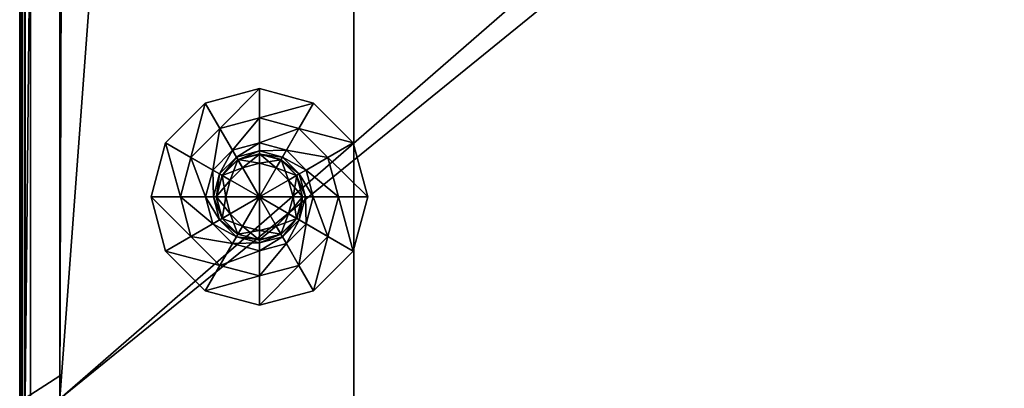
# Model space of a CAD drawing. Header units: centimetres. Extents: x -30.2 to 30.2, y -8.4 to 52.9.
# Tile 2 of 256: x -30.2 to -16.5, y 2.1 to 7.3. Entities that reach past the tile are written whole.
import ezdxf

# ---------------------------------------------------------------- set-up
doc = ezdxf.new("R2010")
doc.units = ezdxf.units.CM
doc.layers.add('RC462304_Body', color=7, linetype='Continuous', true_color=0x06873a)

msp = doc.modelspace()

# ---------------------------------------------------------------- meshes
at = {"layer": 'RC462304_Body', "color": 213, "true_color": 0xc458e1}
mesh = msp.add_polyface(dxfattribs=at)
corners = [(-22.011, 48.797, 197.682), (-22.011, 48.346, 32.39), (22.098, 48.346, 32.39), (22.098, 48.797, 197.682), (26.186, 49.966, 24.197), (-26.138, 49.966, 24.197), (26.155, 51.851, 24.229), (26.176, 51.837, 24.224), (25.487, 49.966, 7.544), (-26.047, 49.966, 7.544), (-29.599, 2.002, -0.249), (25.575, 49.966, -0.249), (29.485, 49.966, -0.249), (29.634, 2.002, -0.249), (29.568, 49.949, -0.249), (29.617, 49.9, -0.249), (29.634, 49.817, -0.249), (-26.042, 49.966, -0.249), (25.595, -2.863, 32.428), (25.595, 48.346, 32.39), (-25.508, 48.346, 32.39), (-7.966, -2.863, 197.682), (25.595, 48.797, 197.682), (25.595, -2.863, 197.682), (29.617, 49.9, 7.544), (29.617, 49.9, 24.197), (29.634, 49.817, 24.197), (29.634, 49.817, 7.544), (29.568, 49.949, 7.544), (29.568, 49.949, 24.197), (29.485, 49.966, 7.544), (29.485, 49.966, 24.197), (29.986, 51.753, 24.233), (26.187, 51.838, 24.225), (30.011, 1.958, 209.273), (30.011, 49.93, 209.273), (26.019, 49.93, 209.273), (30.011, 51.693, 209.273), (26.174, 51.736, 209.273), (26.122, 51.726, 209.273), (26.09, 51.695, 209.273), (26.078, 51.644, 209.273), (25.988, 51.737, 209.273), (-26.034, 51.644, 209.273), (26.039, 51.727, 209.273), (26.069, 51.696, 209.273), (-26.034, 49.93, 209.273), (-7.966, 1.958, 209.273)]
mesh.append_faces([[corners[k] for k in face] for face in [(34, 35, 36), (45, 41, 40)]], dxfattribs={"color": 213})
mesh.append_faces([[corners[k] for k in face] for face in [(4, 6, 7), (13, 15, 16), (33, 4, 7)]], dxfattribs={"vtx0": -1, "color": 213})
mesh.append_faces([[corners[k] for k in face] for face in [(42, 43, 36)]], dxfattribs={"vtx0": -1, "vtx1": -1, "vtx2": -1, "color": 213})
mesh.append_faces([[corners[k] for k in face] for face in [(10, 11, 12), (13, 12, 14), (13, 14, 15), (18, 2, 1), (18, 1, 20), (21, 0, 3), (21, 3, 22), (37, 39, 40), (37, 40, 41)]], dxfattribs={"vtx0": -1, "vtx2": -1, "color": 213})
mesh.append_faces([[corners[k] for k in face] for face in [(36, 35, 41), (41, 45, 36)]], dxfattribs={"vtx1": -1, "color": 213})
mesh.append_faces([[corners[k] for k in face] for face in [(4, 5, 6), (13, 10, 12), (33, 32, 4), (35, 37, 41), (44, 42, 36), (45, 44, 36)]], dxfattribs={"vtx1": -1, "vtx2": -1, "color": 213})
mesh.append_faces([[corners[k] for k in face] for face in [(0, 1, 2), (2, 3, 0), (4, 8, 9), (8, 11, 17), (18, 19, 2), (23, 22, 19), (24, 25, 26), (26, 27, 24), (15, 24, 27), (28, 29, 25), (25, 24, 28), (30, 31, 29), (29, 28, 30), (14, 28, 24), (24, 15, 14), (12, 30, 28), (28, 14, 12), (19, 22, 3), (3, 2, 19), (32, 31, 4), (4, 31, 30), (30, 8, 4), (30, 12, 11), (11, 8, 30), (37, 38, 39), (36, 46, 47), (44, 45, 40)]], dxfattribs={"vtx2": -1, "color": 213})
mesh = msp.add_polyface(dxfattribs=at)
corners = [(-29.599, -2.537, 7.544), (-29.599, 2.002, 7.544), (29.634, 2.002, 7.544), (-29.599, 2.322, 24.197), (-29.599, 49.817, 24.197), (-29.599, 49.817, 7.544), (-29.582, 49.9, -0.249), (-29.533, 49.949, -0.249), (-29.45, 49.966, -0.249), (-29.599, 49.817, -0.249), (-29.599, 2.002, -0.249), (-26.042, 49.966, -0.249), (25.575, 49.966, -0.249), (-7.966, 1.958, 209.273), (-26.034, 49.93, 209.273), (-30.012, 49.93, 209.273), (-30.012, 1.958, 209.273), (-30.16, 1.958, 201.18), (-30.16, 49.93, 201.18), (-30.16, 49.93, 24.328), (-30.16, 1.958, 24.328), (-30.082, 2.008, 24.23), (-29.599, -2.537, 24.197), (-25.508, -2.863, 32.428), (-25.508, 48.346, 32.39), (-25.508, 48.797, 197.682), (-25.508, -2.863, 197.682), (-7.966, -2.863, 197.682), (-22.011, 48.797, 197.682), (-29.533, 49.949, 7.544), (-29.533, 49.949, 24.197), (-29.45, 49.966, 24.197), (-30.094, 49.93, 209.256), (-30.094, 1.958, 209.256), (-29.45, 49.966, 7.544), (-29.582, 49.9, 7.544), (-29.582, 49.9, 24.197), (-30.144, 49.93, 209.207), (-30.144, 1.958, 209.207), (-30.16, 49.93, 209.124), (-30.16, 1.958, 209.124), (-22.011, 48.346, 32.39), (-30.069, 49.912, 24.229), (-30.12, 49.922, 24.243), (-30.126, 1.98, 24.243), (-30.072, -2.686, 24.229), (-30.15, 49.928, 24.276), (-30.152, 1.964, 24.276)]
mesh.append_faces([[corners[k] for k in face] for face in [(26, 25, 27)]], dxfattribs={"color": 213})
mesh.append_faces([[corners[k] for k in face] for face in [(10, 8, 11), (10, 11, 12)]], dxfattribs={"vtx0": -1, "vtx2": -1, "color": 213})
mesh.append_faces([[corners[k] for k in face] for face in [(9, 6, 8), (10, 9, 8)]], dxfattribs={"vtx1": -1, "vtx2": -1, "color": 213})
mesh.append_faces([[corners[k] for k in face] for face in [(0, 1, 2), (3, 4, 5), (5, 1, 3), (6, 7, 8), (13, 14, 15), (15, 16, 13), (17, 18, 19), (19, 20, 17), (21, 3, 22), (22, 3, 1), (5, 9, 10), (10, 1, 5), (2, 1, 10), (23, 24, 25), (25, 26, 23), (27, 25, 28), (29, 30, 31), (15, 32, 33), (33, 16, 15), (7, 29, 34), (35, 36, 30), (30, 29, 35), (5, 4, 36), (36, 35, 5), (32, 37, 38), (38, 33, 32), (37, 39, 40), (40, 38, 37), (6, 35, 29), (29, 7, 6), (9, 5, 35), (35, 6, 9), (25, 24, 41), (41, 28, 25), (17, 40, 39), (39, 18, 17), (4, 3, 21), (21, 42, 4), (43, 42, 21), (21, 44, 43), (44, 21, 45), (46, 43, 44), (44, 47, 46), (19, 46, 47), (47, 20, 19)]], dxfattribs={"vtx2": -1, "color": 213})
mesh = msp.add_polyface(dxfattribs=at)
corners = [(29.634, 2.002, 7.544), (29.634, -2.194, 7.544), (-29.599, -2.537, 7.544), (-7.966, -2.714, 209.273), (30.011, -2.714, 209.273), (30.011, 1.958, 209.273), (-7.966, 1.958, 209.273), (30.083, 2.011, 24.23), (30.094, -2.649, 24.231), (29.634, -2.194, 24.197), (29.634, 2.322, 24.197), (-29.599, -2.537, 24.197), (29.965, -2.782, 24.231), (-29.599, 2.002, -0.249), (29.634, 2.002, -0.249), (29.634, 49.817, -0.249), (30.011, -2.863, 209.124), (-7.966, -2.863, 209.124), (-7.966, -2.863, 201.18), (30.011, -2.863, 201.18), (-9.612, -2.863, 202.111), (-25.508, -2.863, 32.428), (-30.012, -2.863, 24.328), (30.011, -2.863, 24.328), (25.595, -2.863, 32.428), (-7.966, -2.863, 197.682), (25.595, -2.863, 197.682), (-25.508, 48.346, 32.39), (25.595, 48.797, 197.682), (25.595, 48.346, 32.39), (30.094, -2.714, 209.256), (30.011, -2.846, 209.207), (30.094, -2.846, 209.124), (30.011, -2.797, 209.256), (30.094, -2.832, 209.197), (30.094, -2.788, 209.242), (30.094, -2.846, 201.18), (-7.966, -2.797, 209.256), (-7.966, -2.846, 209.207), (30.083, -2.726, 24.231), (30.04, -2.771, 24.231), (26.019, 49.93, 209.273), (29.981, -2.809, 24.263), (-29.963, -2.825, 24.262), (30.088, -2.838, 24.276), (30.094, -2.846, 24.328), (29.996, -2.836, 24.296), (-29.987, -2.844, 24.295), (30.07, -2.813, 24.244)]
mesh.append_faces([[corners[k] for k in face] for face in [(9, 8, 39), (9, 39, 40), (9, 40, 12)]], dxfattribs={"color": 213})
mesh.append_faces([[corners[k] for k in face] for face in [(25, 28, 26)]], dxfattribs={"vtx0": -1, "color": 213})
mesh.append_faces([[corners[k] for k in face] for face in [(21, 24, 27)]], dxfattribs={"vtx1": -1, "color": 213})
mesh.append_faces([[corners[k] for k in face] for face in [(0, 1, 2), (3, 4, 5), (5, 6, 3), (7, 8, 9), (9, 10, 7), (11, 9, 12), (10, 9, 1), (1, 0, 10), (2, 1, 9), (13, 14, 0), (0, 14, 15), (16, 17, 18), (18, 19, 16), (20, 18, 17), (21, 22, 23), (23, 24, 21), (18, 25, 26), (26, 19, 18), (19, 26, 24), (24, 23, 19), (29, 24, 26), (5, 4, 30), (31, 16, 32), (33, 31, 34), (4, 33, 35), (36, 19, 23), (32, 16, 19), (33, 4, 3), (3, 37, 33), (31, 33, 37), (37, 38, 31), (16, 31, 38), (38, 17, 16), (6, 5, 41), (12, 42, 43), (44, 45, 23), (23, 46, 44), (42, 46, 47), (46, 23, 22), (48, 44, 46), (46, 42, 48), (40, 48, 42), (42, 12, 40), (48, 40, 39)]], dxfattribs={"vtx2": -1, "color": 213})
at = {"layer": 'RC462304_Body', "color": 24, "true_color": 0xb01a1a}
mesh = msp.add_polyface(dxfattribs=at)
corners = [(-26.822, 6.318, -1.3), (-27.576, 6.116, -1.3), (-27.576, 6.116, -0.951), (-26.822, 4.81, -1.3), (-26.822, 4.81, -1.3), (-28.128, 5.564, -1.3), (-28.128, 5.564, -0.951), (-27.776, 5.361, -0.951), (-27.373, 5.763, -0.951), (-27.472, 5.185, -0.6), (-27.198, 5.46, -0.6), (-27.377, 5.131, -0.6), (-27.143, 5.365, -0.6), (-27.377, 5.131, -0.05), (-27.143, 5.365, -0.05), (-27.34, 5.109, -0.05), (-27.123, 5.33, 0.559), (-27.342, 5.11, 0.559), (-27.342, 5.11, 10.758), (-28.33, 4.81, -1.3), (-28.33, 4.81, -0.951), (-27.923, 4.81, -0.951), (-27.573, 4.81, -0.6), (-27.463, 4.81, -0.6), (-27.463, 4.81, -0.05), (-27.42, 4.81, -0.05), (-27.292, 4.81, 0.175), (-27.229, 5.045, 0.175), (-27.292, 4.81, 0.43), (-27.229, 5.045, 0.43), (-27.423, 4.81, 0.559), (-27.423, 4.81, 10.758)]
mesh.append_faces([[corners[k] for k in face] for face in [(0, 1, 2), (3, 4, 5), (5, 1, 3), (1, 5, 6), (6, 2, 1), (2, 6, 7), (7, 8, 2), (8, 7, 9), (9, 10, 8), (10, 9, 11), (12, 11, 13), (14, 13, 15), (16, 17, 18), (19, 5, 4), (5, 19, 20), (20, 6, 5), (6, 20, 21), (21, 7, 6), (7, 21, 22), (22, 9, 7), (9, 22, 23), (23, 11, 9), (11, 23, 24), (24, 13, 11), (13, 24, 25), (25, 15, 13), (15, 25, 26), (26, 27, 15), (27, 26, 28), (29, 28, 30), (30, 17, 29), (17, 30, 31), (31, 18, 17)]], dxfattribs={"vtx2": -1, "color": 24})
mesh = msp.add_polyface(dxfattribs=at)
corners = [(-26.822, 4.81, -1.3), (-26.822, 4.81, -1.3), (-26.822, 6.318, -1.3), (-26.822, 4.81, -1.3), (-27.576, 6.116, -1.3), (-27.576, 6.116, -0.951), (-26.822, 6.318, -0.951), (-27.373, 5.763, -0.951), (-26.822, 5.911, -0.951), (-27.198, 5.46, -0.6), (-26.822, 5.561, -0.6), (-27.143, 5.365, -0.6), (-26.822, 5.451, -0.6), (-27.143, 5.365, -0.05), (-26.822, 5.451, -0.05), (-27.121, 5.327, -0.05), (-26.822, 5.407, -0.05), (-27.057, 5.217, 0.175), (-26.822, 5.28, 0.175), (-27.057, 5.217, 0.43), (-26.822, 5.28, 0.43), (-27.123, 5.33, 0.559), (-26.822, 5.411, 0.559), (-27.123, 5.33, 10.758), (-26.822, 5.411, 10.758), (-27.377, 5.131, -0.6), (-27.377, 5.131, -0.05), (-27.34, 5.109, -0.05), (-27.229, 5.045, 0.175), (-27.229, 5.045, 0.43), (-27.342, 5.11, 0.559), (-27.342, 5.11, 10.758), (-27.292, 4.81, 0.43)]
mesh.append_faces([[corners[k] for k in face] for face in [(0, 1, 2), (1, 3, 4), (4, 2, 1), (5, 6, 2), (6, 5, 7), (7, 8, 6), (8, 7, 9), (9, 10, 8), (10, 9, 11), (11, 12, 10), (12, 11, 13), (13, 14, 12), (14, 13, 15), (15, 16, 14), (16, 15, 17), (17, 18, 16), (18, 17, 19), (19, 20, 18), (20, 19, 21), (21, 22, 20), (22, 21, 23), (23, 24, 22), (25, 11, 9), (26, 13, 11), (27, 15, 13), (15, 27, 28), (28, 17, 15), (17, 28, 29), (29, 19, 17), (19, 29, 30), (30, 21, 19), (31, 23, 21), (32, 29, 28)]], dxfattribs={"vtx2": -1, "color": 24})
mesh = msp.add_polyface(dxfattribs=at)
corners = [(-25.315, 4.81, -1.3), (-25.517, 5.564, -1.3), (-25.517, 5.564, -0.951), (-26.822, 4.81, -1.3), (-26.822, 4.81, -1.3), (-26.069, 6.116, -1.3), (-26.069, 6.116, -0.951), (-26.272, 5.763, -0.951), (-25.869, 5.361, -0.951), (-26.447, 5.46, -0.6), (-26.173, 5.185, -0.6), (-26.502, 5.365, -0.6), (-26.268, 5.131, -0.6), (-26.502, 5.365, -0.05), (-26.268, 5.131, -0.05), (-26.524, 5.327, -0.05), (-26.303, 5.11, 0.559), (-26.522, 5.33, 0.559), (-26.522, 5.33, 10.758), (-26.822, 6.318, -1.3), (-26.822, 6.318, -0.951), (-26.822, 5.911, -0.951), (-26.822, 5.561, -0.6), (-26.822, 5.451, -0.6), (-26.822, 5.451, -0.05), (-26.822, 5.407, -0.05), (-26.822, 5.28, 0.175), (-26.588, 5.217, 0.175), (-26.822, 5.28, 0.43), (-26.588, 5.217, 0.43), (-26.822, 5.411, 0.559), (-26.822, 5.411, 10.758)]
mesh.append_faces([[corners[k] for k in face] for face in [(0, 1, 2), (3, 4, 5), (5, 1, 3), (1, 5, 6), (6, 2, 1), (2, 6, 7), (7, 8, 2), (8, 7, 9), (9, 10, 8), (10, 9, 11), (12, 11, 13), (14, 13, 15), (16, 17, 18), (19, 5, 4), (5, 19, 20), (20, 6, 5), (6, 20, 21), (21, 7, 6), (7, 21, 22), (22, 9, 7), (9, 22, 23), (23, 11, 9), (11, 23, 24), (24, 13, 11), (13, 24, 25), (25, 15, 13), (15, 25, 26), (26, 27, 15), (27, 26, 28), (29, 28, 30), (30, 17, 29), (17, 30, 31), (31, 18, 17)]], dxfattribs={"vtx2": -1, "color": 24})
mesh = msp.add_polyface(dxfattribs=at)
corners = [(-26.822, 4.81, -1.3), (-26.822, 4.81, -1.3), (-25.517, 5.564, -1.3), (-25.315, 4.81, -1.3), (-25.517, 5.564, -0.951), (-25.315, 4.81, -0.951), (-25.869, 5.361, -0.951), (-25.722, 4.81, -0.951), (-26.173, 5.185, -0.6), (-26.072, 4.81, -0.6), (-26.268, 5.131, -0.6), (-26.182, 4.81, -0.6), (-26.268, 5.131, -0.05), (-26.182, 4.81, -0.05), (-26.305, 5.109, -0.05), (-26.225, 4.81, -0.05), (-26.416, 5.045, 0.175), (-26.353, 4.81, 0.175), (-26.416, 5.045, 0.43), (-26.353, 4.81, 0.43), (-26.303, 5.11, 0.559), (-26.222, 4.81, 0.559), (-26.303, 5.11, 10.758), (-26.222, 4.81, 10.758), (-26.502, 5.365, -0.6), (-26.502, 5.365, -0.05), (-26.524, 5.327, -0.05), (-26.588, 5.217, 0.175), (-26.588, 5.217, 0.43), (-26.522, 5.33, 0.559), (-26.522, 5.33, 10.758), (-26.822, 5.28, 0.43), (-26.822, 4.81, -1.3)]
mesh.append_faces([[corners[k] for k in face] for face in [(0, 1, 2), (2, 3, 0), (4, 5, 3), (5, 4, 6), (6, 7, 5), (7, 6, 8), (8, 9, 7), (9, 8, 10), (10, 11, 9), (11, 10, 12), (12, 13, 11), (13, 12, 14), (14, 15, 13), (15, 14, 16), (16, 17, 15), (17, 16, 18), (18, 19, 17), (19, 18, 20), (20, 21, 19), (21, 20, 22), (22, 23, 21), (24, 10, 8), (25, 12, 10), (26, 14, 12), (14, 26, 27), (27, 16, 14), (16, 27, 28), (28, 18, 16), (18, 28, 29), (29, 20, 18), (30, 22, 20), (31, 28, 27), (32, 0, 3)]], dxfattribs={"vtx2": -1, "color": 24})
mesh = msp.add_polyface(dxfattribs=at)
corners = [(-28.33, 4.81, -1.3), (-28.128, 4.057, -1.3), (-28.128, 4.057, -0.951), (-26.822, 4.81, -1.3), (-26.822, 4.81, -1.3), (-27.576, 3.505, -1.3), (-27.576, 3.505, -0.951), (-27.373, 3.857, -0.951), (-27.776, 4.26, -0.951), (-27.198, 4.161, -0.6), (-27.472, 4.435, -0.6), (-27.143, 4.256, -0.6), (-27.377, 4.49, -0.6), (-27.143, 4.256, -0.05), (-27.377, 4.49, -0.05), (-27.121, 4.293, -0.05), (-27.342, 4.51, 0.559), (-27.123, 4.29, 0.559), (-27.123, 4.29, 10.758), (-26.822, 3.303, -1.3), (-26.822, 3.303, -0.951), (-26.822, 3.71, -0.951), (-26.822, 4.06, -0.6), (-26.822, 4.17, -0.6), (-26.822, 4.17, -0.05), (-26.822, 4.213, -0.05), (-26.822, 4.341, 0.175), (-27.057, 4.404, 0.175), (-26.822, 4.341, 0.43), (-27.057, 4.404, 0.43), (-26.822, 4.21, 0.559), (-26.822, 4.21, 10.758)]
mesh.append_faces([[corners[k] for k in face] for face in [(0, 1, 2), (3, 4, 5), (5, 1, 3), (1, 5, 6), (6, 2, 1), (2, 6, 7), (7, 8, 2), (8, 7, 9), (9, 10, 8), (10, 9, 11), (12, 11, 13), (14, 13, 15), (16, 17, 18), (19, 5, 4), (5, 19, 20), (20, 6, 5), (6, 20, 21), (21, 7, 6), (7, 21, 22), (22, 9, 7), (9, 22, 23), (23, 11, 9), (11, 23, 24), (24, 13, 11), (13, 24, 25), (25, 15, 13), (15, 25, 26), (26, 27, 15), (27, 26, 28), (29, 28, 30), (30, 17, 29), (17, 30, 31), (31, 18, 17)]], dxfattribs={"vtx2": -1, "color": 24})
mesh = msp.add_polyface(dxfattribs=at)
corners = [(-26.822, 4.81, -1.3), (-26.822, 4.81, -1.3), (-28.33, 4.81, -1.3), (-26.822, 4.81, -1.3), (-28.128, 4.057, -1.3), (-28.128, 4.057, -0.951), (-28.33, 4.81, -0.951), (-27.776, 4.26, -0.951), (-27.923, 4.81, -0.951), (-27.472, 4.435, -0.6), (-27.573, 4.81, -0.6), (-27.377, 4.49, -0.6), (-27.463, 4.81, -0.6), (-27.377, 4.49, -0.05), (-27.463, 4.81, -0.05), (-27.34, 4.512, -0.05), (-27.42, 4.81, -0.05), (-27.229, 4.576, 0.175), (-27.292, 4.81, 0.175), (-27.229, 4.576, 0.43), (-27.292, 4.81, 0.43), (-27.342, 4.51, 0.559), (-27.423, 4.81, 0.559), (-27.342, 4.51, 10.758), (-27.423, 4.81, 10.758), (-27.143, 4.256, -0.6), (-27.143, 4.256, -0.05), (-27.121, 4.293, -0.05), (-27.057, 4.404, 0.175), (-27.057, 4.404, 0.43), (-27.123, 4.29, 0.559), (-27.123, 4.29, 10.758), (-26.822, 4.341, 0.43)]
mesh.append_faces([[corners[k] for k in face] for face in [(0, 1, 2), (1, 3, 4), (4, 2, 1), (5, 6, 2), (6, 5, 7), (7, 8, 6), (8, 7, 9), (9, 10, 8), (10, 9, 11), (11, 12, 10), (12, 11, 13), (13, 14, 12), (14, 13, 15), (15, 16, 14), (16, 15, 17), (17, 18, 16), (18, 17, 19), (19, 20, 18), (20, 19, 21), (21, 22, 20), (22, 21, 23), (23, 24, 22), (25, 11, 9), (26, 13, 11), (27, 15, 13), (15, 27, 28), (28, 17, 15), (17, 28, 29), (29, 19, 17), (19, 29, 30), (30, 21, 19), (31, 23, 21), (32, 29, 28)]], dxfattribs={"vtx2": -1, "color": 24})
mesh = msp.add_polyface(dxfattribs=at)
corners = [(-26.822, 4.81, -1.3), (-26.822, 4.81, -1.3), (-26.822, 3.303, -1.3), (-26.822, 4.81, -1.3), (-26.069, 3.505, -1.3), (-26.069, 3.505, -0.951), (-26.822, 3.303, -0.951), (-26.272, 3.857, -0.951), (-26.822, 3.71, -0.951), (-26.447, 4.161, -0.6), (-26.822, 4.06, -0.6), (-26.502, 4.256, -0.6), (-26.822, 4.17, -0.6), (-26.502, 4.256, -0.05), (-26.822, 4.17, -0.05), (-26.524, 4.293, -0.05), (-26.822, 4.213, -0.05), (-26.588, 4.404, 0.175), (-26.822, 4.341, 0.175), (-26.588, 4.404, 0.43), (-26.822, 4.341, 0.43), (-26.522, 4.29, 0.559), (-26.822, 4.21, 0.559), (-26.522, 4.29, 10.758), (-26.822, 4.21, 10.758), (-26.268, 4.49, -0.6), (-26.268, 4.49, -0.05), (-26.305, 4.512, -0.05), (-26.416, 4.576, 0.175), (-26.416, 4.576, 0.43), (-26.303, 4.51, 0.559), (-26.303, 4.51, 10.758), (-26.353, 4.81, 0.43)]
mesh.append_faces([[corners[k] for k in face] for face in [(0, 1, 2), (1, 3, 4), (4, 2, 1), (5, 6, 2), (6, 5, 7), (7, 8, 6), (8, 7, 9), (9, 10, 8), (10, 9, 11), (11, 12, 10), (12, 11, 13), (13, 14, 12), (14, 13, 15), (15, 16, 14), (16, 15, 17), (17, 18, 16), (18, 17, 19), (19, 20, 18), (20, 19, 21), (21, 22, 20), (22, 21, 23), (23, 24, 22), (25, 11, 9), (26, 13, 11), (27, 15, 13), (15, 27, 28), (28, 17, 15), (17, 28, 29), (29, 19, 17), (19, 29, 30), (30, 21, 19), (31, 23, 21), (32, 29, 28)]], dxfattribs={"vtx2": -1, "color": 24})
mesh = msp.add_polyface(dxfattribs=at)
corners = [(-26.822, 3.303, -1.3), (-26.069, 3.505, -1.3), (-26.069, 3.505, -0.951), (-26.822, 4.81, -1.3), (-26.822, 4.81, -1.3), (-25.517, 4.057, -1.3), (-25.517, 4.057, -0.951), (-25.869, 4.26, -0.951), (-26.272, 3.857, -0.951), (-26.173, 4.435, -0.6), (-26.447, 4.161, -0.6), (-26.268, 4.49, -0.6), (-26.502, 4.256, -0.6), (-26.268, 4.49, -0.05), (-26.502, 4.256, -0.05), (-26.305, 4.512, -0.05), (-26.522, 4.29, 0.559), (-26.303, 4.51, 0.559), (-26.303, 4.51, 10.758), (-25.315, 4.81, -1.3), (-25.315, 4.81, -0.951), (-25.722, 4.81, -0.951), (-26.072, 4.81, -0.6), (-26.182, 4.81, -0.6), (-26.182, 4.81, -0.05), (-26.225, 4.81, -0.05), (-26.353, 4.81, 0.175), (-26.416, 4.576, 0.175), (-26.353, 4.81, 0.43), (-26.416, 4.576, 0.43), (-26.222, 4.81, 0.559), (-26.222, 4.81, 10.758)]
mesh.append_faces([[corners[k] for k in face] for face in [(0, 1, 2), (3, 4, 5), (5, 1, 3), (1, 5, 6), (6, 2, 1), (2, 6, 7), (7, 8, 2), (8, 7, 9), (9, 10, 8), (10, 9, 11), (12, 11, 13), (14, 13, 15), (16, 17, 18), (19, 5, 4), (5, 19, 20), (20, 6, 5), (6, 20, 21), (21, 7, 6), (7, 21, 22), (22, 9, 7), (9, 22, 23), (23, 11, 9), (11, 23, 24), (24, 13, 11), (13, 24, 25), (25, 15, 13), (15, 25, 26), (26, 27, 15), (27, 26, 28), (29, 28, 30), (30, 17, 29), (17, 30, 31), (31, 18, 17)]], dxfattribs={"vtx2": -1, "color": 24})

doc.saveas('drawing.dxf')
